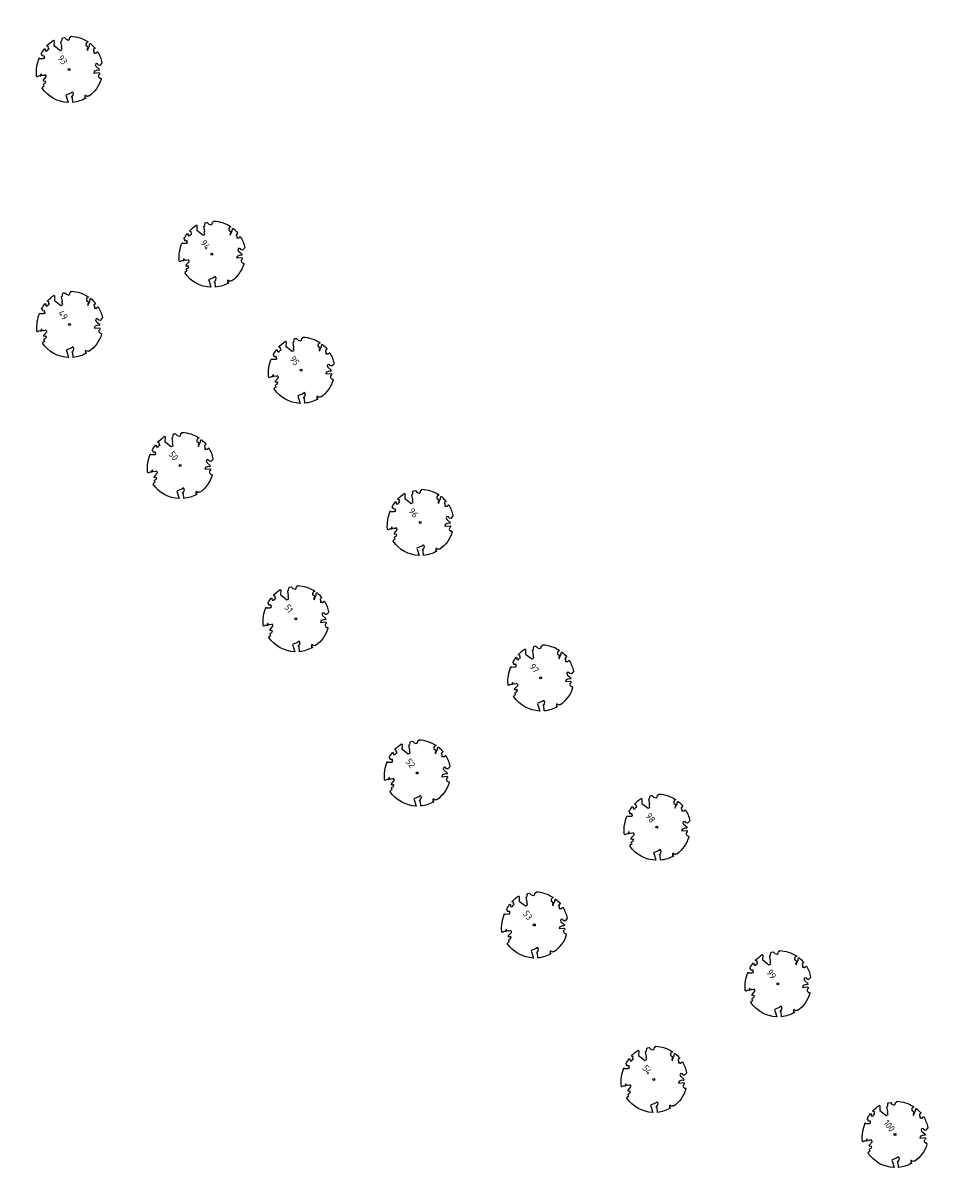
# Model space of a CAD drawing. Header units: metres. Extents: x 197067 to 197667, y 354825 to 355599.
# Tile 7 of 14: x 197387 to 197443, y 355119 to 355190. Entities that reach past the tile are written whole.
import ezdxf

# ---------------------------------------------------------------- set-up
doc = ezdxf.new("R2010")
doc.units = ezdxf.units.M
doc.layers.add('V-WE-GR-BOOM-S', color=10, linetype='Continuous', lineweight=25)
doc.styles.add('NLCS-ISO-M500-T25', font='NLCS-ISO.ttf', dxfattribs={"height": 1})

# ---------------------------------------------------------------- blocks, each defined once
blk = doc.blocks.new('*U2')
at = {"color": 252}
blk.add_lwpolyline([(0.43, 4.71), (0.44, 4.72), (0.45, 4.73), (0.46, 4.74), (0.47, 4.75), (0.47, 4.75), (0.48, 4.76), (0.49, 4.77), (0.49, 4.78), (0.5, 4.79), (0.51, 4.8), (0.51, 4.82), (0.52, 4.84), (0.52, 4.86), (0.51, 4.88), (0.51, 4.92), (0.48, 5.03, -0.52938), (0.53, 5.1, -0.087139), (2.22, 4.62, -0.372341), (2.28, 4.47), (2.35, 4.12), (2.18, 3.95), (1.99, 3.99), (1.77, 3.82), (1.85, 3.6), (2.09, 3.53), (2.71, 3.67), (2.86, 3.59), (2.85, 3.45), (2.71, 3.36), (2.58, 2.94), (2.74, 2.67), (3.17, 3.35, -0.504641), (3.41, 3.14, 0.331948), (3.54, 2.92, 0.282008), (3.99, 3), (3.96, 2.99, -0.512156), (4.16, 2.98, -0.16076), (5.09, -0.06), (4.98, -0.17), (4.98, -0.29), (4.86, -0.31), (4.88, -0.44), (4.7, -0.38), (4.64, -0.52), (4.86, -0.67), (4.93, -0.72), (5.05, -0.6, -0.106371), (4.34, -2.61), (3.71, -2.2), (3.59, -2.28), (3.51, -1.94), (3.29, -1.67), (3.02, -1.68), (3.03, -1.99), (2.83, -2.68), (2.86, -2.81), (3.01, -2.83), (3.93, -3.18, -0.236298), (-0.23, -5.01, 0.159625), (-0.35, -4.77, 0.350802), (-0.31, -4.53, -0.504641), (-0.6, -4.39), (-0.53, -4.17), (-0.65, -3.96), (-0.8, -3.98), (-0.82, -4.14), (-0.94, -4.21), (-1.08, -4.11), (-1.2, -3.47), (-1.29, -3.38), (-1.52, -3.39), (-1.59, -3.66), (-1.68, -3.69), (-1.77, -3.92), (-2, -3.8, 0.733583), (-1.92, -3.97, -0.861625), (-1.87, -4.13, 0.279978), (-2.04, -4.39), (-2.04, -4.4, -0.827056), (-2.21, -4.58, -0.116774), (-4.15, -2.56), (-4.11, -2.55), (-4.08, -2.54), (-4.06, -2.53), (-4.04, -2.52), (-4.02, -2.51), (-4.01, -2.5), (-4, -2.49), (-3.77, -2.18), (-3.76, -2.17), (-3.76, -2.16), (-3.75, -2.15), (-3.75, -2.14), (-3.75, -2.13), (-3.74, -2.12), (-3.74, -2.11), (-3.74, -2.1), (-3.73, -2.09), (-3.72, -2.07), (-3.71, -2.06), (-3.71, -2.04), (-3.7, -2.02), (-3.69, -2.01), (-3.68, -1.99), (-3.68, -1.97), (-3.67, -1.96), (-3.67, -1.94), (-3.67, -1.93), (-3.67, -1.92), (-3.67, -1.9), (-3.67, -1.89), (-3.67, -1.88), (-3.68, -1.88), (-3.68, -1.87), (-3.69, -1.87), (-3.7, -1.87), (-3.71, -1.87), (-3.72, -1.87), (-3.73, -1.86), (-3.74, -1.86), (-3.75, -1.86), (-3.76, -1.86), (-3.78, -1.85), (-3.79, -1.84), (-3.8, -1.83), (-3.81, -1.83), (-3.83, -1.82), (-3.84, -1.81), (-3.85, -1.8), (-3.87, -1.78), (-3.88, -1.77), (-3.89, -1.76), (-3.91, -1.75), (-4.15, -2.03), (-4.16, -2.01), (-4.17, -2), (-4.18, -1.98), (-4.19, -1.97), (-4.2, -1.95), (-4.22, -1.94), (-4.24, -1.93), (-4.27, -1.92), (-4.32, -1.93), (-4.38, -1.94), (-4.46, -1.97, -0.040997), (-4.79, -1.03), (-4.62, -1.06), (-4.46, -1.16), (-4.38, -1.08), (-4.28, -0.93), (-4.38, -0.78), (-4.32, -0.57), (-4.52, -0.55), (-4.65, -0.42), (-4.89, -0.58, -0.05814), (-4.99, 0.83), (-4.85, 0.8), (-4.3, 0.36), (-4.06, 0.45), (-3.13, 0.69), (-3.05, 1), (-3.41, 1.14), (-3.46, 1.26), (-4.12, 1.58), (-4.14, 1.77), (-4.36, 1.96), (-4.45, 2.14), (-4.3, 2.38), (-3.96, 2.43), (-3.65, 2.63), (-3.65, 2.84), (-3.84, 3.07), (-3.79, 3.16), (-3.86, 3.31, -0.13428), (-1.66, 4.83, -0.541727), (-1.6, 4.78), (-1.61, 4.64), (-1.61, 4.56), (-1.6, 4.51), (-1.58, 4.46), (-1.56, 4.43), (-1.53, 4.41), (-1.51, 4.39), (-1.49, 4.38), (-1.47, 4.36), (-1.45, 4.34), (-1.43, 4.32), (-1.41, 4.31), (-1.4, 4.3), (-1.38, 4.28), (-1.36, 4.28), (-1.35, 4.27), (-1.33, 4.27), (-1.31, 4.28), (-1.29, 4.28), (-1.27, 4.29), (-1.25, 4.31), (-1.23, 4.32), (-1.21, 4.33), (-1.19, 4.34), (-1.17, 4.34), (-1.15, 4.35), (-1.13, 4.35), (-1.11, 4.35), (-1.09, 4.36), (-1.07, 4.36), (-1.05, 4.36), (-1.03, 4.37), (-1.01, 4.38), (-1, 4.39), (-0.99, 4.41), (-0.97, 4.42), (-0.96, 4.32), (-0.94, 4.3), (-0.83, 4.12), (-0.61, 4), (-0.93, 4.51), (-0.92, 4.52), (-0.92, 4.54), (-0.92, 4.55), (-0.92, 4.57), (-0.92, 4.58), (-0.93, 4.6), (-0.94, 4.61), (-0.95, 4.63), (-0.97, 4.65), (-0.99, 4.67), (-1.02, 4.69), (-1.05, 4.72), (-1.08, 4.75), (-1.12, 4.79), (-1.2, 4.9, -0.543104), (-1.17, 4.98, -0.046766), (-0.23, 5.12, -0.385168), (-0.18, 5.07), (-0.15, 4.88), (-0.14, 4.82), (-0.12, 4.78), (-0.1, 4.75), (-0.09, 4.74), (-0.07, 4.73), (-0.05, 4.73), (-0.03, 4.73), (-0.01, 4.72), (0.01, 4.72), (0.03, 4.72), (0.04, 4.71), (0.06, 4.7), (0.08, 4.7), (0.09, 4.69), (0.11, 4.68), (0.12, 4.67), (0.14, 4.67), (0.15, 4.66), (0.17, 4.65), (0.18, 4.65), (0.19, 4.64), (0.2, 4.63), (0.21, 4.62), (0.22, 4.61), (0.23, 4.6), (0.23, 4.59), (0.24, 4.58), (0.24, 4.58), (0.25, 4.57), (0.25, 4.56), (0.26, 4.56), (0.27, 4.56), (0.28, 4.56), (0.29, 4.56), (0.3, 4.57), (0.31, 4.57), (0.32, 4.58), (0.34, 4.59), (0.35, 4.6), (0.36, 4.62), (0.37, 4.63), (0.38, 4.64), (0.39, 4.66), (0.4, 4.67), (0.41, 4.69), (0.42, 4.7)], format="xyb", close=True, dxfattribs=at)
blk.add_circle((0, 0), 0.15, dxfattribs=at)
at = {"color": 7, "style": 'NLCS-ISO-M500-T25'}
for tag, p in [('NR', (-2.46, -0.4)), ('NAAM', (-2.46, -1.6))]:
    blk.add_attdef(tag, p, '', height=1, dxfattribs=at)
at = {"color": 7, "style": 'NLCS-ISO-M500-T25', "flags": 1}
for tag, p in [('WETNAAM', (-2.46, -2.8)), ('STAMDIA', (-2.46, -4)), ('STAMOMTR', (-2.46, -5.2)), ('OPMERKING', (-2.46, -6.4))]:
    blk.add_attdef(tag, p, '', height=1, dxfattribs=at)

msp = doc.modelspace()

# ---------------------------------------------------------------- block references
at = {"layer": 'V-WE-GR-BOOM-S'}
ref = msp.add_blockref('*U2', (197389.548, 355187.027), dxfattribs=dict(at, xscale=0.4, yscale=0.4, zscale=0.4, rotation=307.28604508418))
ref.add_attrib('NR', '93', (197388.824, 355187.713), dxfattribs={"layer": '0', "color": 7, "height": 0.4, "rotation": 307.28605, "style": 'NLCS-ISO-M500-T25'})
ref = msp.add_blockref('*U2', (197398.274, 355175.728), dxfattribs=dict(at, xscale=0.4, yscale=0.4, zscale=0.4, rotation=307.28604508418))
ref.add_attrib('NR', '94', (197397.55, 355176.414), dxfattribs={"layer": '0', "color": 7, "height": 0.4, "rotation": 307.28605, "style": 'NLCS-ISO-M500-T25'})
ref = msp.add_blockref('*U2', (197389.576, 355171.434), dxfattribs=dict(at, xscale=0.4, yscale=0.4, zscale=0.4, rotation=307.28604508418))
ref.add_attrib('NR', '49', (197388.852, 355172.12), dxfattribs={"layer": '0', "color": 7, "height": 0.4, "rotation": 307.28605, "style": 'NLCS-ISO-M500-T25'})
ref = msp.add_blockref('*U2', (197403.729, 355168.634), dxfattribs=dict(at, xscale=0.4, yscale=0.4, zscale=0.4, rotation=307.28604508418))
ref.add_attrib('NR', '95', (197403.005, 355169.32), dxfattribs={"layer": '0', "color": 7, "height": 0.4, "rotation": 307.28605, "style": 'NLCS-ISO-M500-T25'})
ref = msp.add_blockref('*U2', (197396.333, 355162.807), dxfattribs=dict(at, xscale=0.4, yscale=0.4, zscale=0.4, rotation=307.28604508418))
ref.add_attrib('NR', '50', (197395.609, 355163.493), dxfattribs={"layer": '0', "color": 7, "height": 0.4, "rotation": 307.28605, "style": 'NLCS-ISO-M500-T25'})
ref = msp.add_blockref('*U2', (197410.997, 355159.331), dxfattribs=dict(at, xscale=0.4, yscale=0.4, zscale=0.4, rotation=307.28604508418))
ref.add_attrib('NR', '96', (197410.273, 355160.017), dxfattribs={"layer": '0', "color": 7, "height": 0.4, "rotation": 307.28605, "style": 'NLCS-ISO-M500-T25'})
ref = msp.add_blockref('*U2', (197403.403, 355153.444), dxfattribs=dict(at, xscale=0.4, yscale=0.4, zscale=0.4, rotation=307.28604508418))
ref.add_attrib('NR', '51', (197402.679, 355154.13), dxfattribs={"layer": '0', "color": 7, "height": 0.4, "rotation": 307.28605, "style": 'NLCS-ISO-M500-T25'})
ref = msp.add_blockref('*U2', (197418.368, 355149.823), dxfattribs=dict(at, xscale=0.4, yscale=0.4, zscale=0.4, rotation=307.28604508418))
ref.add_attrib('NR', '97', (197417.644, 355150.509), dxfattribs={"layer": '0', "color": 7, "height": 0.4, "rotation": 307.28605, "style": 'NLCS-ISO-M500-T25'})
ref = msp.add_blockref('*U2', (197410.817, 355144.012), dxfattribs=dict(at, xscale=0.4, yscale=0.4, zscale=0.4, rotation=307.28604508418))
ref.add_attrib('NR', '52', (197410.093, 355144.698), dxfattribs={"layer": '0', "color": 7, "height": 0.4, "rotation": 307.28605, "style": 'NLCS-ISO-M500-T25'})
ref = msp.add_blockref('*U2', (197425.471, 355140.695), dxfattribs=dict(at, xscale=0.4, yscale=0.4, zscale=0.4, rotation=307.28604508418))
ref.add_attrib('NR', '98', (197424.747, 355141.381), dxfattribs={"layer": '0', "color": 7, "height": 0.4, "rotation": 307.28605, "style": 'NLCS-ISO-M500-T25'})
ref = msp.add_blockref('*U2', (197417.981, 355134.721), dxfattribs=dict(at, xscale=0.4, yscale=0.4, zscale=0.4, rotation=307.28604508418))
ref.add_attrib('NR', '53', (197417.257, 355135.407), dxfattribs={"layer": '0', "color": 7, "height": 0.4, "rotation": 307.28605, "style": 'NLCS-ISO-M500-T25'})
ref = msp.add_blockref('*U2', (197432.862, 355131.128), dxfattribs=dict(at, xscale=0.4, yscale=0.4, zscale=0.4, rotation=307.28604508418))
ref.add_attrib('NR', '99', (197432.138, 355131.814), dxfattribs={"layer": '0', "color": 7, "height": 0.4, "rotation": 307.28605, "style": 'NLCS-ISO-M500-T25'})
ref = msp.add_blockref('*U2', (197425.281, 355125.28), dxfattribs=dict(at, xscale=0.4, yscale=0.4, zscale=0.4, rotation=307.28604508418))
ref.add_attrib('NR', '54', (197424.557, 355125.966), dxfattribs={"layer": '0', "color": 7, "height": 0.4, "rotation": 307.28605, "style": 'NLCS-ISO-M500-T25'})
ref = msp.add_blockref('*U2', (197440.025, 355121.916), dxfattribs=dict(at, xscale=0.4, yscale=0.4, zscale=0.4, rotation=307.28604508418))
ref.add_attrib('NR', '100', (197439.301, 355122.602), dxfattribs={"layer": '0', "color": 7, "height": 0.4, "rotation": 307.28605, "style": 'NLCS-ISO-M500-T25'})

doc.saveas('drawing.dxf')
